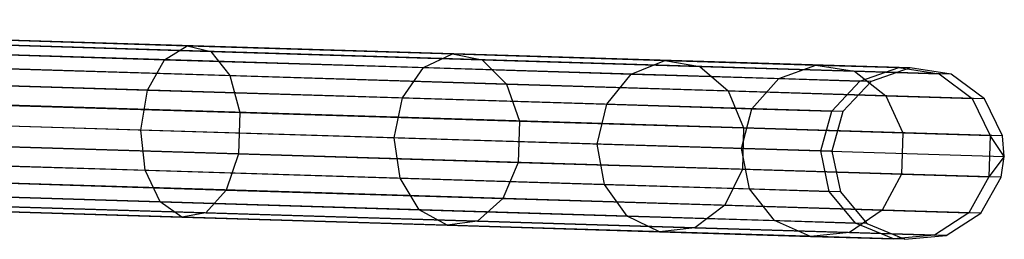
# Model space of a CAD drawing. Extents: x -102 to 101, y -101 to 102.
# Tile 212 of 256: x 89.45 to 100.83, y -4.16 to -1.61. Entities that reach past the tile are written whole.
import ezdxf

# ---------------------------------------------------------------- set-up
doc = ezdxf.new("R2010")
doc.units = 0
doc.header["$LTSCALE"] = 25.4
doc.layers.get('0').update_dxf_attribs({"linetype": 'CONTINUOUS'})

# ---------------------------------------------------------------- blocks, each defined once
blk = doc.blocks.new('NL2500012268_STL')
at = {"color": 0}
for p, q in [((203.108, -2.093, 306.113), (184.936, -1.533, 46.113)), ((203.108, -2.093, 306.113), (184.936, -1.533, 46.113)), ((202.657, -2.249, 306.145), (184.485, -1.689, 46.145)), ((202.657, -2.249, 306.145), (184.485, -1.689, 46.145)), ((203.58, -2.165, 306.08), (185.408, -1.605, 46.08)), ((203.58, -2.165, 306.08), (185.408, -1.605, 46.08)), ((191.21, -1.726, 325.731), (194.755, -1.835, 323.734)), ((191.21, -1.726, 325.731), (194.755, -1.835, 323.734)), ((191.398, -1.79, 326.166), (195.027, -1.901, 324.122)), ((191.398, -1.79, 326.166), (195.027, -1.901, 324.122)), ((203.965, -2.449, 306.053), (185.792, -1.889, 46.053)), ((203.965, -2.449, 306.053), (185.792, -1.889, 46.053)), ((191.026, -1.89, 325.32), (194.491, -1.997, 323.369)), ((191.026, -1.89, 325.32), (194.491, -1.997, 323.369)), ((194.491, -1.997, 323.369), (194.755, -1.835, 323.734)), ((194.491, -1.997, 323.369), (194.755, -1.835, 323.734)), ((194.755, -1.835, 323.734), (197.819, -1.93, 321.058)), ((194.755, -1.835, 323.734), (197.819, -1.93, 321.058)), ((194.755, -1.835, 323.734), (195.027, -1.901, 324.122)), ((194.755, -1.835, 323.734), (195.027, -1.901, 324.122)), ((195.027, -1.901, 324.122), (198.164, -1.998, 321.382)), ((195.027, -1.901, 324.122), (198.164, -1.998, 321.382)), ((195.027, -1.901, 324.122), (195.246, -2.18, 324.444)), ((195.027, -1.901, 324.122), (195.246, -2.18, 324.444)), ((197.486, -2.089, 320.753), (197.819, -1.93, 321.058)), ((197.486, -2.089, 320.753), (197.819, -1.93, 321.058)), ((197.819, -1.93, 321.058), (200.274, -2.005, 317.813)), ((197.819, -1.93, 321.058), (200.274, -2.005, 317.813)), ((197.819, -1.93, 321.058), (198.164, -1.998, 321.382)), ((197.819, -1.93, 321.058), (198.164, -1.998, 321.382)), ((202.33, -2.597, 306.167), (184.157, -2.037, 46.167)), ((202.33, -2.597, 306.167), (184.157, -2.037, 46.167)), ((194.297, -2.349, 323.11), (194.491, -1.997, 323.369)), ((194.297, -2.349, 323.11), (194.491, -1.997, 323.369)), ((194.491, -1.997, 323.369), (197.486, -2.089, 320.753)), ((194.491, -1.997, 323.369), (197.486, -2.089, 320.753)), ((198.164, -1.998, 321.382), (200.678, -2.076, 318.059)), ((198.164, -1.998, 321.382), (200.678, -2.076, 318.059)), ((198.164, -1.998, 321.382), (198.444, -2.279, 321.65)), ((198.164, -1.998, 321.382), (198.444, -2.279, 321.65)), ((199.886, -2.163, 317.581), (200.274, -2.005, 317.813)), ((199.886, -2.163, 317.581), (200.274, -2.005, 317.813)), ((200.274, -2.005, 317.813), (202.017, -2.059, 314.136)), ((200.274, -2.005, 317.813), (202.017, -2.059, 314.136)), ((200.274, -2.005, 317.813), (200.678, -2.076, 318.059)), ((200.274, -2.005, 317.813), (200.678, -2.076, 318.059)), ((191.546, -2.066, 326.528), (195.246, -2.18, 324.444)), ((191.546, -2.066, 326.528), (195.246, -2.18, 324.444)), ((197.243, -2.44, 320.536), (197.486, -2.089, 320.753)), ((197.243, -2.44, 320.536), (197.486, -2.089, 320.753)), ((197.486, -2.089, 320.753), (199.886, -2.163, 317.581)), ((197.486, -2.089, 320.753), (199.886, -2.163, 317.581)), ((200.678, -2.076, 318.059), (202.463, -2.131, 314.295)), ((200.678, -2.076, 318.059), (202.463, -2.131, 314.295)), ((200.678, -2.076, 318.059), (201.006, -2.358, 318.264)), ((200.678, -2.076, 318.059), (201.006, -2.358, 318.264)), ((201.59, -2.216, 313.987), (202.017, -2.059, 314.136)), ((201.59, -2.216, 313.987), (202.017, -2.059, 314.136)), ((202.017, -2.059, 314.136), (202.975, -2.089, 310.181)), ((202.017, -2.059, 314.136), (202.975, -2.089, 310.181)), ((202.017, -2.059, 314.136), (202.463, -2.131, 314.295)), ((202.017, -2.059, 314.136), (202.463, -2.131, 314.295)), ((202.463, -2.131, 314.295), (203.444, -2.161, 310.245)), ((202.463, -2.131, 314.295), (203.444, -2.161, 310.245)), ((202.463, -2.131, 314.295), (202.826, -2.414, 314.426)), ((202.463, -2.131, 314.295), (202.826, -2.414, 314.426)), ((202.527, -2.245, 310.12), (202.975, -2.089, 310.181)), ((202.527, -2.245, 310.12), (202.975, -2.089, 310.181)), ((203.108, -2.093, 306.113), (202.657, -2.249, 306.145)), ((203.108, -2.093, 306.113), (202.657, -2.249, 306.145)), ((203.108, -2.093, 306.113), (202.975, -2.089, 310.181)), ((202.975, -2.089, 310.181), (203.444, -2.161, 310.245)), ((203.108, -2.093, 306.113), (202.975, -2.089, 310.181)), ((202.975, -2.089, 310.181), (203.444, -2.161, 310.245)), ((203.58, -2.165, 306.08), (203.108, -2.093, 306.113)), ((203.58, -2.165, 306.08), (203.108, -2.093, 306.113)), ((203.58, -2.165, 306.08), (203.444, -2.161, 310.245)), ((203.444, -2.161, 310.245), (203.826, -2.445, 310.298)), ((203.58, -2.165, 306.08), (203.444, -2.161, 310.245)), ((203.444, -2.161, 310.245), (203.826, -2.445, 310.298)), ((190.889, -2.244, 325.029), (194.297, -2.349, 323.11)), ((190.889, -2.244, 325.029), (194.297, -2.349, 323.11)), ((195.246, -2.18, 324.444), (198.444, -2.279, 321.65)), ((195.246, -2.18, 324.444), (198.444, -2.279, 321.65)), ((195.246, -2.18, 324.444), (195.361, -2.608, 324.626)), ((195.246, -2.18, 324.444), (195.361, -2.608, 324.626)), ((199.604, -2.513, 317.416), (199.886, -2.163, 317.581)), ((199.604, -2.513, 317.416), (199.886, -2.163, 317.581)), ((199.886, -2.163, 317.581), (201.59, -2.216, 313.987)), ((199.886, -2.163, 317.581), (201.59, -2.216, 313.987)), ((201.28, -2.565, 313.881), (201.59, -2.216, 313.987)), ((201.28, -2.565, 313.881), (201.59, -2.216, 313.987)), ((201.59, -2.216, 313.987), (202.527, -2.245, 310.12)), ((201.59, -2.216, 313.987), (202.527, -2.245, 310.12)), ((202.202, -2.593, 310.078), (202.527, -2.245, 310.12)), ((202.202, -2.593, 310.078), (202.527, -2.245, 310.12)), ((202.657, -2.249, 306.145), (202.33, -2.597, 306.167)), ((202.657, -2.249, 306.145), (202.33, -2.597, 306.167)), ((202.657, -2.249, 306.145), (202.527, -2.245, 310.12)), ((202.657, -2.249, 306.145), (202.527, -2.245, 310.12)), ((203.965, -2.449, 306.053), (203.58, -2.165, 306.08)), ((203.965, -2.449, 306.053), (203.58, -2.165, 306.08)), ((204.174, -2.879, 306.037), (186.001, -2.319, 46.037)), ((204.174, -2.879, 306.037), (186.001, -2.319, 46.037)), ((194.217, -2.812, 323.016), (194.297, -2.349, 323.11)), ((194.217, -2.812, 323.016), (194.297, -2.349, 323.11)), ((194.297, -2.349, 323.11), (197.243, -2.44, 320.536)), ((194.297, -2.349, 323.11), (197.243, -2.44, 320.536)), ((198.444, -2.279, 321.65), (201.006, -2.358, 318.264)), ((198.444, -2.279, 321.65), (201.006, -2.358, 318.264)), ((198.444, -2.279, 321.65), (198.594, -2.707, 321.802)), ((198.444, -2.279, 321.65), (198.594, -2.707, 321.802)), ((201.006, -2.358, 318.264), (202.826, -2.414, 314.426)), ((201.006, -2.358, 318.264), (202.826, -2.414, 314.426)), ((201.006, -2.358, 318.264), (201.183, -2.787, 318.379)), ((201.006, -2.358, 318.264), (201.183, -2.787, 318.379)), ((202.201, -3.058, 306.175), (184.029, -2.498, 46.175)), ((202.201, -3.058, 306.175), (184.029, -2.498, 46.175)), ((191.622, -2.493, 326.732), (195.361, -2.608, 324.626)), ((191.622, -2.493, 326.732), (195.361, -2.608, 324.626)), ((197.145, -2.902, 320.458), (197.243, -2.44, 320.536)), ((197.145, -2.902, 320.458), (197.243, -2.44, 320.536)), ((197.243, -2.44, 320.536), (199.604, -2.513, 317.416)), ((197.243, -2.44, 320.536), (199.604, -2.513, 317.416)), ((202.826, -2.414, 314.426), (203.826, -2.445, 310.298)), ((202.826, -2.414, 314.426), (203.826, -2.445, 310.298)), ((202.826, -2.414, 314.426), (203.022, -2.844, 314.5)), ((202.826, -2.414, 314.426), (203.022, -2.844, 314.5)), ((203.965, -2.449, 306.053), (203.826, -2.445, 310.298)), ((203.826, -2.445, 310.298), (204.033, -2.875, 310.328)), ((203.965, -2.449, 306.053), (203.826, -2.445, 310.298)), ((203.826, -2.445, 310.298), (204.033, -2.875, 310.328)), ((204.174, -2.879, 306.037), (203.965, -2.449, 306.053)), ((204.174, -2.879, 306.037), (203.965, -2.449, 306.053)), ((186.023, -2.559, 46.035), (204.195, -3.119, 306.035)), ((186.023, -2.559, 46.035), (204.195, -3.119, 306.035)), ((195.361, -2.608, 324.626), (195.346, -3.086, 324.626)), ((195.361, -2.608, 324.626), (195.346, -3.086, 324.626)), ((195.361, -2.608, 324.626), (198.594, -2.707, 321.802)), ((195.361, -2.608, 324.626), (198.594, -2.707, 321.802)), ((199.492, -2.974, 317.357), (199.604, -2.513, 317.416)), ((199.492, -2.974, 317.357), (199.604, -2.513, 317.416)), ((199.604, -2.513, 317.416), (201.28, -2.565, 313.881)), ((199.604, -2.513, 317.416), (201.28, -2.565, 313.881)), ((201.158, -3.026, 313.842), (201.28, -2.565, 313.881)), ((201.158, -3.026, 313.842), (201.28, -2.565, 313.881)), ((201.28, -2.565, 313.881), (202.202, -2.593, 310.078)), ((201.28, -2.565, 313.881), (202.202, -2.593, 310.078)), ((202.074, -3.054, 310.062), (202.202, -2.593, 310.078)), ((202.074, -3.054, 310.062), (202.202, -2.593, 310.078)), ((202.33, -2.597, 306.167), (202.201, -3.058, 306.175)), ((202.33, -2.597, 306.167), (202.201, -3.058, 306.175)), ((202.33, -2.597, 306.167), (202.202, -2.593, 310.078)), ((202.33, -2.597, 306.167), (202.202, -2.593, 310.078)), ((194.217, -2.812, 323.016), (190.829, -2.708, 324.924)), ((194.217, -2.812, 323.016), (190.829, -2.708, 324.924)), ((198.594, -2.707, 321.802), (198.579, -3.186, 321.802)), ((198.594, -2.707, 321.802), (198.579, -3.186, 321.802)), ((198.594, -2.707, 321.802), (201.183, -2.787, 318.379)), ((198.594, -2.707, 321.802), (201.183, -2.787, 318.379)), ((204.159, -3.358, 306.037), (185.986, -2.798, 46.037)), ((204.159, -3.358, 306.037), (185.986, -2.798, 46.037)), ((197.145, -2.902, 320.458), (194.217, -2.812, 323.016)), ((194.269, -3.278, 323.11), (194.217, -2.812, 323.016)), ((197.145, -2.902, 320.458), (194.217, -2.812, 323.016)), ((194.269, -3.278, 323.11), (194.217, -2.812, 323.016)), ((201.183, -2.787, 318.379), (201.169, -3.266, 318.379)), ((201.183, -2.787, 318.379), (201.169, -3.266, 318.379)), ((201.183, -2.787, 318.379), (203.022, -2.844, 314.5)), ((201.183, -2.787, 318.379), (203.022, -2.844, 314.5)), ((203.022, -2.844, 314.5), (203.008, -3.322, 314.5)), ((203.022, -2.844, 314.5), (203.008, -3.322, 314.5)), ((203.022, -2.844, 314.5), (204.033, -2.875, 310.328)), ((203.022, -2.844, 314.5), (204.033, -2.875, 310.328)), ((199.492, -2.974, 317.357), (197.145, -2.902, 320.458)), ((197.215, -3.369, 320.536), (197.145, -2.902, 320.458)), ((199.492, -2.974, 317.357), (197.145, -2.902, 320.458)), ((197.215, -3.369, 320.536), (197.145, -2.902, 320.458)), ((204.033, -2.875, 310.328), (204.018, -3.353, 310.328)), ((204.033, -2.875, 310.328), (204.018, -3.353, 310.328)), ((204.195, -3.119, 306.035), (204.033, -2.875, 310.328)), ((204.195, -3.119, 306.035), (204.033, -2.875, 310.328)), ((204.174, -2.879, 306.037), (204.033, -2.875, 310.328)), ((204.174, -2.879, 306.037), (204.033, -2.875, 310.328)), ((204.195, -3.119, 306.035), (204.174, -2.879, 306.037)), ((204.195, -3.119, 306.035), (204.174, -2.879, 306.037)), ((202.301, -3.526, 306.167), (184.129, -2.966, 46.167)), ((202.301, -3.526, 306.167), (184.129, -2.966, 46.167)), ((191.607, -2.971, 326.732), (195.346, -3.086, 324.626)), ((191.607, -2.971, 326.732), (195.346, -3.086, 324.626)), ((201.158, -3.026, 313.842), (199.492, -2.974, 317.357)), ((199.575, -3.442, 317.416), (199.492, -2.974, 317.357)), ((201.158, -3.026, 313.842), (199.492, -2.974, 317.357)), ((199.575, -3.442, 317.416), (199.492, -2.974, 317.357)), ((202.074, -3.054, 310.062), (201.158, -3.026, 313.842)), ((201.252, -3.494, 313.881), (201.158, -3.026, 313.842)), ((202.074, -3.054, 310.062), (201.158, -3.026, 313.842)), ((201.252, -3.494, 313.881), (201.158, -3.026, 313.842)), ((202.201, -3.058, 306.175), (202.074, -3.054, 310.062)), ((202.201, -3.058, 306.175), (202.074, -3.054, 310.062)), ((202.173, -3.522, 310.078), (202.074, -3.054, 310.062)), ((202.173, -3.522, 310.078), (202.074, -3.054, 310.062)), ((202.201, -3.058, 306.175), (202.301, -3.526, 306.167)), ((202.201, -3.058, 306.175), (202.301, -3.526, 306.167)), ((190.86, -3.173, 325.029), (194.269, -3.278, 323.11)), ((190.86, -3.173, 325.029), (194.269, -3.278, 323.11)), ((195.346, -3.086, 324.626), (195.205, -3.506, 324.444)), ((195.346, -3.086, 324.626), (195.205, -3.506, 324.444)), ((195.346, -3.086, 324.626), (198.579, -3.186, 321.802)), ((195.346, -3.086, 324.626), (198.579, -3.186, 321.802)), ((204.195, -3.119, 306.035), (204.018, -3.353, 310.328)), ((204.195, -3.119, 306.035), (204.018, -3.353, 310.328)), ((204.159, -3.358, 306.037), (204.195, -3.119, 306.035)), ((204.159, -3.358, 306.037), (204.195, -3.119, 306.035)), ((203.924, -3.774, 306.053), (185.752, -3.215, 46.053)), ((203.924, -3.774, 306.053), (185.752, -3.215, 46.053)), ((194.441, -3.642, 323.369), (194.269, -3.278, 323.11)), ((194.269, -3.278, 323.11), (197.215, -3.369, 320.536)), ((194.269, -3.278, 323.11), (197.215, -3.369, 320.536)), ((194.441, -3.642, 323.369), (194.269, -3.278, 323.11)), ((198.579, -3.186, 321.802), (198.403, -3.604, 321.65)), ((198.579, -3.186, 321.802), (198.403, -3.604, 321.65)), ((198.579, -3.186, 321.802), (201.169, -3.266, 318.379)), ((198.579, -3.186, 321.802), (201.169, -3.266, 318.379)), ((201.169, -3.266, 318.379), (200.966, -3.683, 318.264)), ((201.169, -3.266, 318.379), (200.966, -3.683, 318.264)), ((201.169, -3.266, 318.379), (203.008, -3.322, 314.5)), ((201.169, -3.266, 318.379), (203.008, -3.322, 314.5)), ((202.606, -3.894, 306.145), (184.434, -3.334, 46.145)), ((202.606, -3.894, 306.145), (184.434, -3.334, 46.145)), ((191.505, -3.392, 326.528), (195.205, -3.506, 324.444)), ((191.505, -3.392, 326.528), (195.205, -3.506, 324.444)), ((197.436, -3.734, 320.753), (197.215, -3.369, 320.536)), ((197.215, -3.369, 320.536), (199.575, -3.442, 317.416)), ((197.215, -3.369, 320.536), (199.575, -3.442, 317.416)), ((197.436, -3.734, 320.753), (197.215, -3.369, 320.536)), ((203.008, -3.322, 314.5), (202.785, -3.739, 314.426)), ((203.008, -3.322, 314.5), (202.785, -3.739, 314.426)), ((203.008, -3.322, 314.5), (204.018, -3.353, 310.328)), ((203.008, -3.322, 314.5), (204.018, -3.353, 310.328)), ((204.018, -3.353, 310.328), (203.785, -3.77, 310.298)), ((204.018, -3.353, 310.328), (203.785, -3.77, 310.298)), ((203.924, -3.774, 306.053), (204.159, -3.358, 306.037)), ((203.924, -3.774, 306.053), (204.159, -3.358, 306.037)), ((204.159, -3.358, 306.037), (204.018, -3.353, 310.328)), ((204.159, -3.358, 306.037), (204.018, -3.353, 310.328)), ((203.047, -4.077, 306.113), (184.875, -3.517, 46.113)), ((203.047, -4.077, 306.113), (184.875, -3.517, 46.113)), ((203.523, -4.034, 306.08), (185.351, -3.474, 46.08)), ((203.523, -4.034, 306.08), (185.351, -3.474, 46.08)), ((195.205, -3.506, 324.444), (194.969, -3.771, 324.122)), ((195.205, -3.506, 324.444), (194.969, -3.771, 324.122)), ((195.205, -3.506, 324.444), (198.403, -3.604, 321.65)), ((195.205, -3.506, 324.444), (198.403, -3.604, 321.65)), ((199.836, -3.808, 317.581), (199.575, -3.442, 317.416)), ((199.575, -3.442, 317.416), (201.252, -3.494, 313.881)), ((199.575, -3.442, 317.416), (201.252, -3.494, 313.881)), ((199.836, -3.808, 317.581), (199.575, -3.442, 317.416)), ((201.54, -3.861, 313.987), (201.252, -3.494, 313.881)), ((201.252, -3.494, 313.881), (202.173, -3.522, 310.078)), ((201.252, -3.494, 313.881), (202.173, -3.522, 310.078)), ((201.54, -3.861, 313.987), (201.252, -3.494, 313.881)), ((202.301, -3.526, 306.167), (202.173, -3.522, 310.078)), ((202.301, -3.526, 306.167), (202.173, -3.522, 310.078)), ((202.476, -3.89, 310.12), (202.173, -3.522, 310.078)), ((202.476, -3.89, 310.12), (202.173, -3.522, 310.078)), ((202.301, -3.526, 306.167), (202.606, -3.894, 306.145)), ((202.301, -3.526, 306.167), (202.606, -3.894, 306.145)), ((190.976, -3.535, 325.32), (194.441, -3.642, 323.369)), ((190.976, -3.535, 325.32), (194.441, -3.642, 323.369)), ((198.403, -3.604, 321.65), (198.107, -3.867, 321.382)), ((198.403, -3.604, 321.65), (198.107, -3.867, 321.382)), ((198.403, -3.604, 321.65), (200.966, -3.683, 318.264)), ((198.403, -3.604, 321.65), (200.966, -3.683, 318.264)), ((191.149, -3.711, 325.731), (194.694, -3.82, 323.734)), ((191.149, -3.711, 325.731), (194.694, -3.82, 323.734)), ((191.34, -3.659, 326.166), (194.969, -3.771, 324.122)), ((191.34, -3.659, 326.166), (194.969, -3.771, 324.122)), ((194.694, -3.82, 323.734), (194.441, -3.642, 323.369)), ((194.441, -3.642, 323.369), (197.436, -3.734, 320.753)), ((194.441, -3.642, 323.369), (197.436, -3.734, 320.753)), ((194.694, -3.82, 323.734), (194.441, -3.642, 323.369)), ((197.758, -3.914, 321.058), (197.436, -3.734, 320.753)), ((197.436, -3.734, 320.753), (199.836, -3.808, 317.581)), ((197.436, -3.734, 320.753), (199.836, -3.808, 317.581)), ((197.758, -3.914, 321.058), (197.436, -3.734, 320.753)), ((200.966, -3.683, 318.264), (200.621, -3.945, 318.059)), ((200.966, -3.683, 318.264), (200.621, -3.945, 318.059)), ((200.966, -3.683, 318.264), (202.785, -3.739, 314.426)), ((200.966, -3.683, 318.264), (202.785, -3.739, 314.426)), ((202.785, -3.739, 314.426), (202.405, -4, 314.295)), ((202.785, -3.739, 314.426), (202.405, -4, 314.295)), ((202.785, -3.739, 314.426), (203.785, -3.77, 310.298)), ((202.785, -3.739, 314.426), (203.785, -3.77, 310.298)), ((194.969, -3.771, 324.122), (194.694, -3.82, 323.734)), ((194.969, -3.771, 324.122), (194.694, -3.82, 323.734)), ((194.694, -3.82, 323.734), (197.758, -3.914, 321.058)), ((194.694, -3.82, 323.734), (197.758, -3.914, 321.058)), ((194.969, -3.771, 324.122), (198.107, -3.867, 321.382)), ((194.969, -3.771, 324.122), (198.107, -3.867, 321.382)), ((198.107, -3.867, 321.382), (197.758, -3.914, 321.058)), ((198.107, -3.867, 321.382), (197.758, -3.914, 321.058)), ((198.107, -3.867, 321.382), (200.621, -3.945, 318.059)), ((198.107, -3.867, 321.382), (200.621, -3.945, 318.059)), ((200.213, -3.99, 317.813), (199.836, -3.808, 317.581)), ((199.836, -3.808, 317.581), (201.54, -3.861, 313.987)), ((199.836, -3.808, 317.581), (201.54, -3.861, 313.987)), ((200.213, -3.99, 317.813), (199.836, -3.808, 317.581)), ((201.956, -4.044, 314.136), (201.54, -3.861, 313.987)), ((201.54, -3.861, 313.987), (202.476, -3.89, 310.12)), ((201.54, -3.861, 313.987), (202.476, -3.89, 310.12)), ((201.956, -4.044, 314.136), (201.54, -3.861, 313.987)), ((203.785, -3.77, 310.298), (203.387, -4.03, 310.245)), ((203.785, -3.77, 310.298), (203.387, -4.03, 310.245)), ((203.523, -4.034, 306.08), (203.924, -3.774, 306.053)), ((203.523, -4.034, 306.08), (203.924, -3.774, 306.053)), ((203.924, -3.774, 306.053), (203.785, -3.77, 310.298)), ((203.924, -3.774, 306.053), (203.785, -3.77, 310.298)), ((197.758, -3.914, 321.058), (200.213, -3.99, 317.813)), ((197.758, -3.914, 321.058), (200.213, -3.99, 317.813)), ((200.621, -3.945, 318.059), (200.213, -3.99, 317.813)), ((200.621, -3.945, 318.059), (200.213, -3.99, 317.813)), ((200.621, -3.945, 318.059), (202.405, -4, 314.295)), ((200.621, -3.945, 318.059), (202.405, -4, 314.295)), ((202.606, -3.894, 306.145), (202.476, -3.89, 310.12)), ((202.606, -3.894, 306.145), (202.476, -3.89, 310.12)), ((202.914, -4.073, 310.181), (202.476, -3.89, 310.12)), ((202.914, -4.073, 310.181), (202.476, -3.89, 310.12)), ((202.606, -3.894, 306.145), (203.047, -4.077, 306.113)), ((202.606, -3.894, 306.145), (203.047, -4.077, 306.113)), ((200.213, -3.99, 317.813), (201.956, -4.044, 314.136)), ((200.213, -3.99, 317.813), (201.956, -4.044, 314.136)), ((202.405, -4, 314.295), (201.956, -4.044, 314.136)), ((202.405, -4, 314.295), (201.956, -4.044, 314.136)), ((201.956, -4.044, 314.136), (202.914, -4.073, 310.181)), ((201.956, -4.044, 314.136), (202.914, -4.073, 310.181)), ((202.405, -4, 314.295), (203.387, -4.03, 310.245)), ((202.405, -4, 314.295), (203.387, -4.03, 310.245)), ((203.387, -4.03, 310.245), (202.914, -4.073, 310.181)), ((203.387, -4.03, 310.245), (202.914, -4.073, 310.181)), ((203.047, -4.077, 306.113), (202.914, -4.073, 310.181)), ((203.047, -4.077, 306.113), (202.914, -4.073, 310.181)), ((203.047, -4.077, 306.113), (203.523, -4.034, 306.08)), ((203.047, -4.077, 306.113), (203.523, -4.034, 306.08)), ((203.523, -4.034, 306.08), (203.387, -4.03, 310.245)), ((203.523, -4.034, 306.08), (203.387, -4.03, 310.245))]:
    blk.add_line(p, q, dxfattribs=at)

msp = doc.modelspace()

# ---------------------------------------------------------------- block references
at = {"color": 0}
msp.add_blockref('NL2500012268_STL', (-103.369, -0.081, -1716.928), dxfattribs=at)

doc.saveas('drawing.dxf')
